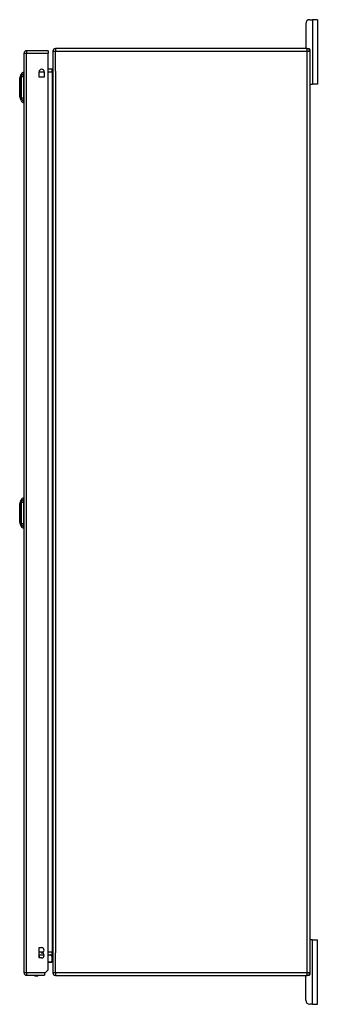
# Model space of a CAD drawing. Header units: inches. Extents: x 20 to 506, y 54 to 238.
# Tile 23 of 33: x 282 to 293, y 123 to 161. Entities that reach past the tile are written whole.
import ezdxf

# ---------------------------------------------------------------- set-up
doc = ezdxf.new("R2010")
doc.units = ezdxf.units.IN
doc.header["$MEASUREMENT"] = 0
doc.layers.add('Visible Edges(ANSI)', color=7, linetype='Continuous', lineweight=25)
doc.layers.add('Visible Tangent Edges(ANSI)', color=7, linetype='Continuous', lineweight=25)

msp = doc.modelspace()

# ---------------------------------------------------------------- linework, layer by layer
at = {"layer": 'Visible Edges(ANSI)'}
for p, q in [((292.654, 160.841), (292.654, 159.903)), ((292.81, 160.997), (292.916, 160.997)), ((293.104, 160.997), (292.916, 160.997)), ((293.104, 160.997), (293.104, 158.497)), ((281.692, 123.972), (281.692, 159.692)), ((282.626, 159.791), (281.791, 159.791)), ((282.626, 159.791), (282.626, 159.692)), ((282.626, 124.089), (282.626, 159.692)), ((282.811, 159.773), (282.811, 123.971)), ((292.712, 159.872), (282.91, 159.872)), ((292.712, 159.872), (292.78, 159.872)), ((292.811, 159.841), (292.811, 159.773)), ((292.811, 159.773), (292.811, 123.971)), ((281.521, 158.724), (281.583, 158.884)), ((281.676, 158.958), (281.676, 158.89)), ((281.676, 158.779), (281.676, 158.89)), ((281.676, 158.779), (281.676, 157.955)), ((282.274, 158.764), (282.274, 158.967)), ((282.477, 158.764), (282.274, 158.764)), ((282.477, 158.967), (282.477, 158.764)), ((282.78, 159.073), (282.626, 159.073)), ((292.842, 158.497), (292.811, 158.497)), ((292.842, 158.497), (292.916, 158.497)), ((293.104, 158.497), (292.916, 158.497)), ((281.583, 157.851), (281.521, 158.01)), ((281.676, 157.845), (281.676, 157.955)), ((281.676, 157.845), (281.676, 157.777)), ((281.521, 142.189), (281.583, 142.349)), ((281.676, 142.423), (281.676, 142.355)), ((281.676, 142.244), (281.676, 142.355)), ((281.676, 142.244), (281.676, 141.42)), ((281.583, 141.316), (281.521, 141.475)), ((281.676, 141.31), (281.676, 141.42)), ((281.676, 141.31), (281.676, 141.242)), ((292.811, 125.247), (292.842, 125.247)), ((292.916, 125.247), (292.842, 125.247)), ((292.916, 125.247), (293.104, 125.247)), ((293.104, 122.747), (293.104, 125.247)), ((282.281, 124.548), (282.281, 124.948)), ((282.281, 124.948), (282.376, 124.948)), ((282.376, 124.758), (282.376, 124.738)), ((282.281, 124.67), (282.467, 124.67)), ((282.376, 124.548), (282.281, 124.548)), ((282.626, 124.67), (282.78, 124.67)), ((282.761, 124.374), (282.626, 124.374)), ((282.736, 124.664), (282.775, 124.624)), ((282.781, 124.394), (282.781, 124.61)), ((282.509, 123.972), (282.492, 123.955)), ((282.492, 123.955), (282.492, 123.873)), ((282.626, 124.089), (282.509, 123.972)), ((292.811, 123.971), (292.811, 123.903)), ((281.791, 123.873), (282.492, 123.873)), ((282.91, 123.872), (292.712, 123.872)), ((292.654, 122.903), (292.654, 123.841)), ((292.78, 123.872), (292.712, 123.872)), ((292.916, 122.747), (292.81, 122.747)), ((292.916, 122.747), (293.104, 122.747))]:
    msp.add_line(p, q, dxfattribs=at)
at = {"layer": 'Visible Edges(ANSI)', "flags": 128}
for points in [[(281.521, 158.722), (281.521, 158.722), (281.521, 158.721), (281.521, 158.718), (281.521, 158.716), (281.521, 158.712), (281.521, 158.707), (281.521, 158.702), (281.521, 158.695), (281.521, 158.688), (281.521, 158.68), (281.521, 158.672), (281.521, 158.662), (281.521, 158.652), (281.521, 158.642), (281.521, 158.63), (281.521, 158.618), (281.521, 158.606), (281.521, 158.593), (281.521, 158.579), (281.521, 158.565), (281.521, 158.55), (281.521, 158.535), (281.521, 158.519), (281.521, 158.503), (281.521, 158.487), (281.521, 158.47), (281.521, 158.453), (281.521, 158.436), (281.521, 158.419), (281.521, 158.402), (281.521, 158.384), (281.521, 158.367), (281.521, 158.349), (281.521, 158.332), (281.521, 158.315), (281.521, 158.298), (281.521, 158.281), (281.521, 158.264), (281.521, 158.247), (281.521, 158.231), (281.521, 158.215), (281.521, 158.199), (281.521, 158.184), (281.521, 158.169), (281.521, 158.155), (281.521, 158.141), (281.521, 158.128), (281.521, 158.116), (281.521, 158.104), (281.521, 158.092), (281.521, 158.082), (281.521, 158.072), (281.521, 158.063), (281.521, 158.054), (281.521, 158.046), (281.521, 158.039), (281.521, 158.033), (281.521, 158.027), (281.521, 158.023), (281.521, 158.019), (281.521, 158.016), (281.521, 158.014), (281.521, 158.013), (281.521, 158.012)], [(281.521, 142.187), (281.521, 142.187), (281.521, 142.186), (281.521, 142.183), (281.521, 142.18), (281.521, 142.177), (281.521, 142.172), (281.521, 142.167), (281.521, 142.16), (281.521, 142.153), (281.521, 142.145), (281.521, 142.137), (281.521, 142.127), (281.521, 142.117), (281.521, 142.107), (281.521, 142.095), (281.521, 142.083), (281.521, 142.071), (281.521, 142.058), (281.521, 142.044), (281.521, 142.03), (281.521, 142.015), (281.521, 142), (281.521, 141.984), (281.521, 141.968), (281.521, 141.952), (281.521, 141.936), (281.521, 141.919), (281.521, 141.902), (281.521, 141.885), (281.521, 141.867), (281.521, 141.85), (281.521, 141.833), (281.521, 141.815), (281.521, 141.798), (281.521, 141.78), (281.521, 141.763), (281.521, 141.746), (281.521, 141.729), (281.521, 141.713), (281.521, 141.696), (281.521, 141.68), (281.521, 141.665), (281.521, 141.65), (281.521, 141.635), (281.521, 141.621), (281.521, 141.607), (281.521, 141.594), (281.521, 141.581), (281.521, 141.569), (281.521, 141.558), (281.521, 141.547), (281.521, 141.537), (281.521, 141.528), (281.521, 141.519), (281.521, 141.511), (281.521, 141.504), (281.521, 141.498), (281.521, 141.492), (281.521, 141.488), (281.521, 141.484), (281.521, 141.481), (281.521, 141.479), (281.521, 141.478), (281.521, 141.477)]]:
    msp.add_lwpolyline(points, dxfattribs=at)
at = {"layer": 'Visible Edges(ANSI)'}
for centre, radius, start, end in [((292.81, 160.841), 0.156, 90, 180), ((292.685, 159.903), 0.031, 180, 270), ((281.791, 159.692), 0.099, 90, 180), ((282.91, 159.773), 0.099, 90, 180), ((292.712, 159.773), 0.099, 0, 90), ((292.78, 159.841), 0.031, 0, 90), ((281.693, 158.841), 0.118, 98.6009, 158.7495), ((281.668, 158.899), 0.0394, 53.1301, 78.463), ((282.376, 158.967), 0.102, 0, 180), ((282.78, 159.104), 0.031, 270, 0), ((281.526, 158.722), 0.00492, 158.7495, 179.7912), ((292.842, 158.528), 0.031, 180, 270), ((281.526, 158.012), 0.00492, 180.2088, 201.2505), ((281.693, 157.893), 0.118, 201.2505, 261.3991), ((281.668, 157.836), 0.0394, 281.537, 306.8699), ((281.693, 142.306), 0.118, 98.6009, 158.7495), ((281.668, 142.364), 0.0394, 53.1301, 78.463), ((281.526, 142.187), 0.00492, 158.7495, 179.7912), ((281.526, 141.477), 0.00492, 180.2088, 201.2505), ((281.693, 141.358), 0.118, 201.2505, 261.3991), ((281.668, 141.301), 0.0394, 281.537, 306.8699), ((292.842, 125.216), 0.031, 90, 180), ((282.376, 124.853), 0.095, 270, 90), ((282.376, 124.643), 0.095, 270, 90), ((282.722, 124.65), 0.0197, 45, 90), ((282.761, 124.394), 0.0197, 270, 0), ((282.761, 124.61), 0.0197, 0, 45), ((282.78, 124.639), 0.031, 0, 90), ((281.791, 123.972), 0.099, 180, 270), ((282.91, 123.971), 0.099, 180, 270), ((292.712, 123.971), 0.099, 270, 0), ((282.169, 124.041), 0.187, 243.6372, 296.3628), ((292.685, 123.841), 0.031, 90, 180), ((292.78, 123.903), 0.031, 270, 0), ((292.81, 122.903), 0.156, 180, 270)]:
    msp.add_arc(centre, radius, start, end, dxfattribs=at)
at = {"layer": 'Visible Tangent Edges(ANSI)'}
for p, q in [((292.916, 160.997), (292.916, 158.497)), ((281.692, 159.692), (281.791, 159.692)), ((281.791, 159.791), (281.791, 159.692)), ((281.791, 159.692), (282.626, 159.692)), ((281.791, 123.972), (281.791, 159.692)), ((282.811, 159.773), (282.91, 159.773)), ((282.91, 159.872), (282.91, 159.773)), ((282.91, 159.773), (292.712, 159.773)), ((282.91, 158.998), (282.91, 159.773)), ((292.712, 159.773), (292.712, 159.872)), ((292.712, 159.773), (292.811, 159.773)), ((292.712, 123.971), (292.712, 159.773)), ((281.583, 158.884), (281.521, 158.724)), ((282.274, 158.974), (282.477, 158.974)), ((282.626, 158.974), (282.78, 158.974)), ((282.78, 158.974), (282.78, 159.073)), ((282.78, 158.974), (282.811, 158.974)), ((282.78, 158.974), (282.78, 124.769)), ((282.91, 158.998), (282.91, 124.746)), ((281.521, 141.832), (281.521, 141.832)), ((281.583, 141.832), (281.521, 141.832)), ((292.916, 122.747), (292.916, 125.247)), ((282.419, 124.769), (282.281, 124.769)), ((282.78, 124.769), (282.626, 124.769)), ((282.78, 124.769), (282.811, 124.769)), ((282.78, 124.67), (282.78, 124.769)), ((282.91, 123.971), (282.91, 124.746)), ((282.281, 124.65), (282.281, 124.67)), ((282.281, 124.65), (282.281, 124.548)), ((282.47, 124.65), (282.281, 124.65)), ((282.281, 124.65), (282.281, 124.65)), ((282.74, 124.65), (282.626, 124.65)), ((282.626, 124.394), (282.781, 124.394)), ((282.781, 124.61), (282.74, 124.65)), ((281.791, 123.972), (281.692, 123.972)), ((281.791, 123.972), (281.791, 123.873)), ((282.509, 123.972), (281.791, 123.972)), ((282.91, 123.971), (282.811, 123.971)), ((282.91, 123.971), (282.91, 123.872)), ((292.712, 123.971), (282.91, 123.971)), ((292.712, 123.872), (292.712, 123.971)), ((292.811, 123.971), (292.712, 123.971))]:
    msp.add_line(p, q, dxfattribs=at)
at = {"layer": 'Visible Tangent Edges(ANSI)', "flags": 128}
for points in [[(281.583, 158.884), (281.583, 158.884), (281.583, 158.883), (281.583, 158.883), (281.583, 158.882), (281.583, 158.88), (281.583, 158.879), (281.583, 158.877), (281.583, 158.875), (281.583, 158.873), (281.583, 158.87), (281.583, 158.867), (281.583, 158.864), (281.583, 158.861), (281.583, 158.858), (281.583, 158.854), (281.582, 158.85), (281.582, 158.846), (281.582, 158.841), (281.582, 158.836), (281.582, 158.831), (281.582, 158.826), (281.582, 158.821), (281.582, 158.815), (281.582, 158.807)], [(281.582, 158.807), (281.582, 158.806), (281.582, 158.804), (281.582, 158.803), (281.582, 158.801), (281.582, 158.8), (281.582, 158.798), (281.582, 158.796), (281.582, 158.794), (281.582, 158.792), (281.582, 158.79), (281.582, 158.788), (281.582, 158.786), (281.582, 158.784), (281.582, 158.782), (281.582, 158.779), (281.582, 158.777), (281.582, 158.774), (281.582, 158.772), (281.582, 158.769), (281.582, 158.767), (281.582, 158.764), (281.582, 158.761), (281.582, 158.759), (281.582, 158.756)], [(281.582, 158.756), (281.582, 158.722), (281.582, 158.691), (281.582, 158.66), (281.582, 158.628), (281.583, 158.596), (281.583, 158.564), (281.583, 158.531), (281.583, 158.499), (281.583, 158.466), (281.583, 158.433), (281.583, 158.4), (281.583, 158.367), (281.583, 158.334), (281.583, 158.301), (281.583, 158.268), (281.583, 158.235), (281.583, 158.203), (281.583, 158.17), (281.583, 158.138), (281.582, 158.106), (281.582, 158.075), (281.582, 158.043), (281.582, 158.012), (281.582, 157.979)], [(281.521, 158.642), (281.521, 158.648), (281.521, 158.655), (281.521, 158.66), (281.521, 158.666), (281.521, 158.672), (281.521, 158.677), (281.521, 158.682), (281.521, 158.687), (281.521, 158.691), (281.521, 158.695), (281.521, 158.699), (281.521, 158.703), (281.521, 158.706), (281.521, 158.709), (281.521, 158.712), (281.521, 158.715), (281.521, 158.717), (281.521, 158.719), (281.521, 158.72), (281.521, 158.722), (281.521, 158.723), (281.521, 158.723), (281.521, 158.724), (281.521, 158.724)], [(281.521, 158.595), (281.521, 158.597), (281.521, 158.599), (281.521, 158.601), (281.521, 158.603), (281.521, 158.605), (281.521, 158.607), (281.521, 158.609), (281.521, 158.611), (281.521, 158.613), (281.521, 158.615), (281.521, 158.617), (281.521, 158.619), (281.521, 158.621), (281.521, 158.623), (281.521, 158.625), (281.521, 158.627), (281.521, 158.629), (281.521, 158.631), (281.521, 158.633), (281.521, 158.635), (281.521, 158.636), (281.521, 158.638), (281.521, 158.64), (281.521, 158.642)], [(281.521, 158.14), (281.521, 158.156), (281.521, 158.173), (281.521, 158.19), (281.521, 158.208), (281.521, 158.227), (281.521, 158.246), (281.521, 158.266), (281.521, 158.286), (281.521, 158.306), (281.521, 158.326), (281.521, 158.347), (281.521, 158.367), (281.521, 158.388), (281.521, 158.408), (281.521, 158.429), (281.521, 158.449), (281.521, 158.469), (281.521, 158.488), (281.521, 158.507), (281.521, 158.526), (281.521, 158.544), (281.521, 158.562), (281.521, 158.579), (281.521, 158.595)], [(281.521, 158.093), (281.521, 158.094), (281.521, 158.096), (281.521, 158.098), (281.521, 158.1), (281.521, 158.102), (281.521, 158.104), (281.521, 158.105), (281.521, 158.107), (281.521, 158.109), (281.521, 158.111), (281.521, 158.113), (281.521, 158.115), (281.521, 158.117), (281.521, 158.119), (281.521, 158.121), (281.521, 158.123), (281.521, 158.125), (281.521, 158.127), (281.521, 158.129), (281.521, 158.131), (281.521, 158.133), (281.521, 158.135), (281.521, 158.138), (281.521, 158.14)], [(281.521, 158.01), (281.521, 158.01), (281.521, 158.011), (281.521, 158.012), (281.521, 158.013), (281.521, 158.014), (281.521, 158.016), (281.521, 158.018), (281.521, 158.02), (281.521, 158.022), (281.521, 158.025), (281.521, 158.028), (281.521, 158.032), (281.521, 158.035), (281.521, 158.039), (281.521, 158.043), (281.521, 158.048), (281.521, 158.053), (281.521, 158.058), (281.521, 158.063), (281.521, 158.068), (281.521, 158.074), (281.521, 158.08), (281.521, 158.086), (281.521, 158.093)], [(281.582, 157.979), (281.582, 157.976), (281.582, 157.973), (281.582, 157.97), (281.582, 157.968), (281.582, 157.965), (281.582, 157.963), (281.582, 157.96), (281.582, 157.958), (281.582, 157.955), (281.582, 157.953), (281.582, 157.951), (281.582, 157.949), (281.582, 157.946), (281.582, 157.944), (281.582, 157.942), (281.582, 157.94), (281.582, 157.938), (281.582, 157.937), (281.582, 157.935), (281.582, 157.933), (281.582, 157.932), (281.582, 157.93), (281.582, 157.929), (281.582, 157.927)], [(281.582, 157.927), (281.582, 157.919), (281.582, 157.913), (281.582, 157.908), (281.582, 157.903), (281.582, 157.898), (281.582, 157.893), (281.582, 157.889), (281.582, 157.885), (281.583, 157.881), (281.583, 157.877), (281.583, 157.873), (281.583, 157.87), (281.583, 157.867), (281.583, 157.864), (281.583, 157.862), (281.583, 157.859), (281.583, 157.857), (281.583, 157.856), (281.583, 157.854), (281.583, 157.853), (281.583, 157.852), (281.583, 157.851), (281.583, 157.851), (281.583, 157.851)], [(281.583, 142.349), (281.583, 142.349), (281.583, 142.348), (281.583, 142.348), (281.583, 142.347), (281.583, 142.345), (281.583, 142.344), (281.583, 142.342), (281.583, 142.34), (281.583, 142.338), (281.583, 142.335), (281.583, 142.333), (281.583, 142.329), (281.583, 142.326), (281.583, 142.323), (281.583, 142.319), (281.582, 142.315), (281.582, 142.311), (281.582, 142.306), (281.582, 142.301), (281.582, 142.296), (281.582, 142.291), (281.582, 142.286), (281.582, 142.28), (281.582, 142.272)], [(281.521, 142.107), (281.521, 142.113), (281.521, 142.119), (281.521, 142.125), (281.521, 142.131), (281.521, 142.137), (281.521, 142.142), (281.521, 142.147), (281.521, 142.152), (281.521, 142.156), (281.521, 142.16), (281.521, 142.164), (281.521, 142.168), (281.521, 142.171), (281.521, 142.174), (281.521, 142.177), (281.521, 142.18), (281.521, 142.182), (281.521, 142.184), (281.521, 142.185), (281.521, 142.187), (281.521, 142.188), (281.521, 142.188), (281.521, 142.189), (281.521, 142.189)], [(281.521, 142.06), (281.521, 142.062), (281.521, 142.064), (281.521, 142.066), (281.521, 142.068), (281.521, 142.07), (281.521, 142.072), (281.521, 142.074), (281.521, 142.076), (281.521, 142.078), (281.521, 142.08), (281.521, 142.082), (281.521, 142.084), (281.521, 142.086), (281.521, 142.088), (281.521, 142.09), (281.521, 142.092), (281.521, 142.094), (281.521, 142.096), (281.521, 142.098), (281.521, 142.1), (281.521, 142.101), (281.521, 142.103), (281.521, 142.105), (281.521, 142.107)], [(281.521, 141.832), (281.521, 141.842), (281.521, 141.853), (281.521, 141.863), (281.521, 141.873), (281.521, 141.883), (281.521, 141.894), (281.521, 141.904), (281.521, 141.914), (281.521, 141.924), (281.521, 141.934), (281.521, 141.944), (281.521, 141.953), (281.521, 141.963), (281.521, 141.972), (281.521, 141.982), (281.521, 141.991), (281.521, 142), (281.521, 142.009), (281.521, 142.018), (281.521, 142.027), (281.521, 142.035), (281.521, 142.044), (281.521, 142.052), (281.521, 142.06)], [(281.582, 142.272), (281.582, 142.271), (281.582, 142.271), (281.582, 142.27), (281.582, 142.269), (281.582, 142.269), (281.582, 142.268), (281.582, 142.267), (281.582, 142.266), (281.582, 142.265), (281.582, 142.265), (281.582, 142.264), (281.582, 142.263), (281.582, 142.262), (281.582, 142.261), (281.582, 142.26), (281.582, 142.259), (281.582, 142.258), (281.582, 142.257), (281.582, 142.256), (281.582, 142.255), (281.582, 142.254), (281.582, 142.253), (281.582, 142.252), (281.582, 142.251)], [(281.582, 142.251), (281.582, 142.25), (281.582, 142.249), (281.582, 142.248), (281.582, 142.246), (281.582, 142.245), (281.582, 142.244), (281.582, 142.243), (281.582, 142.242), (281.582, 142.241), (281.582, 142.239), (281.582, 142.238), (281.582, 142.237), (281.582, 142.236), (281.582, 142.234), (281.582, 142.233), (281.582, 142.232), (281.582, 142.23), (281.582, 142.229), (281.582, 142.228), (281.582, 142.226), (281.582, 142.225), (281.582, 142.224), (281.582, 142.222), (281.582, 142.221)], [(281.582, 142.221), (281.582, 142.203), (281.582, 142.187), (281.582, 142.172), (281.582, 142.156), (281.582, 142.141), (281.582, 142.125), (281.582, 142.109), (281.582, 142.093), (281.583, 142.077), (281.583, 142.061), (281.583, 142.045), (281.583, 142.029), (281.583, 142.013), (281.583, 141.996), (281.583, 141.98), (281.583, 141.964), (281.583, 141.947), (281.583, 141.931), (281.583, 141.915), (281.583, 141.898), (281.583, 141.882), (281.583, 141.865), (281.583, 141.849), (281.583, 141.832)], [(281.521, 141.605), (281.521, 141.613), (281.521, 141.621), (281.521, 141.629), (281.521, 141.638), (281.521, 141.647), (281.521, 141.655), (281.521, 141.664), (281.521, 141.674), (281.521, 141.683), (281.521, 141.692), (281.521, 141.702), (281.521, 141.711), (281.521, 141.721), (281.521, 141.731), (281.521, 141.741), (281.521, 141.751), (281.521, 141.761), (281.521, 141.771), (281.521, 141.781), (281.521, 141.791), (281.521, 141.801), (281.521, 141.812), (281.521, 141.822), (281.521, 141.832)], [(281.521, 141.558), (281.521, 141.559), (281.521, 141.561), (281.521, 141.563), (281.521, 141.565), (281.521, 141.567), (281.521, 141.569), (281.521, 141.57), (281.521, 141.572), (281.521, 141.574), (281.521, 141.576), (281.521, 141.578), (281.521, 141.58), (281.521, 141.582), (281.521, 141.584), (281.521, 141.586), (281.521, 141.588), (281.521, 141.59), (281.521, 141.592), (281.521, 141.594), (281.521, 141.596), (281.521, 141.598), (281.521, 141.6), (281.521, 141.603), (281.521, 141.605)], [(281.521, 141.475), (281.521, 141.475), (281.521, 141.476), (281.521, 141.477), (281.521, 141.478), (281.521, 141.479), (281.521, 141.481), (281.521, 141.483), (281.521, 141.485), (281.521, 141.487), (281.521, 141.49), (281.521, 141.493), (281.521, 141.497), (281.521, 141.5), (281.521, 141.504), (281.521, 141.508), (281.521, 141.513), (281.521, 141.518), (281.521, 141.523), (281.521, 141.528), (281.521, 141.533), (281.521, 141.539), (281.521, 141.545), (281.521, 141.551), (281.521, 141.558)], [(281.583, 141.832), (281.583, 141.816), (281.583, 141.799), (281.583, 141.783), (281.583, 141.766), (281.583, 141.75), (281.583, 141.733), (281.583, 141.717), (281.583, 141.7), (281.583, 141.684), (281.583, 141.668), (281.583, 141.652), (281.583, 141.635), (281.583, 141.619), (281.583, 141.603), (281.583, 141.587), (281.582, 141.571), (281.582, 141.555), (281.582, 141.54), (281.582, 141.524), (281.582, 141.508), (281.582, 141.493), (281.582, 141.477), (281.582, 141.462), (281.582, 141.444)], [(281.582, 141.444), (281.582, 141.441), (281.582, 141.438), (281.582, 141.435), (281.582, 141.433), (281.582, 141.43), (281.582, 141.428), (281.582, 141.425), (281.582, 141.423), (281.582, 141.42), (281.582, 141.418), (281.582, 141.416), (281.582, 141.414), (281.582, 141.411), (281.582, 141.409), (281.582, 141.407), (281.582, 141.405), (281.582, 141.403), (281.582, 141.402), (281.582, 141.4), (281.582, 141.398), (281.582, 141.397), (281.582, 141.395), (281.582, 141.394), (281.582, 141.392)], [(281.582, 141.392), (281.582, 141.384), (281.582, 141.378), (281.582, 141.373), (281.582, 141.368), (281.582, 141.363), (281.582, 141.358), (281.582, 141.354), (281.582, 141.35), (281.583, 141.346), (281.583, 141.342), (281.583, 141.338), (281.583, 141.335), (281.583, 141.332), (281.583, 141.329), (281.583, 141.327), (281.583, 141.324), (281.583, 141.322), (281.583, 141.321), (281.583, 141.319), (281.583, 141.318), (281.583, 141.317), (281.583, 141.316), (281.583, 141.316), (281.583, 141.316)]]:
    msp.add_lwpolyline(points, dxfattribs=at)
at = {"layer": 'Visible Tangent Edges(ANSI)'}
msp.add_arc((281.526, 158.722), 0.00492, 158.7495, 179.7912, dxfattribs=at)
for centre, major_axis, ratio, start_param, end_param in [((281.696, 158.779), (-0.117, -0.016), 0.948273, 4.754759, 5.892029), ((281.696, 158.742), (-0.118, 0.005), 0.314585, 4.896593, 6.033863), ((281.696, 157.993), (-0.118, -0.005), 0.314585, 0.249322, 1.386592), ((281.696, 157.955), (-0.117, 0.016), 0.948273, 0.391156, 1.528426), ((281.696, 142.244), (-0.117, -0.016), 0.948273, 4.754759, 5.892029), ((281.696, 142.207), (-0.118, 0.005), 0.314585, 4.896593, 6.033863), ((281.696, 141.458), (-0.118, -0.005), 0.314585, 0.249322, 1.386592), ((281.696, 141.42), (-0.117, 0.016), 0.948273, 0.391156, 1.528426), ((282.722, 124.65), (0, 0.0197), 0.91745, 4.712389, 6.283185), ((282.722, 124.65), (0.0139, 0.0139), 0.852462, 5.41831, 6.283185)]:
    msp.add_ellipse(centre, major_axis=major_axis, ratio=ratio, start_param=start_param, end_param=end_param, dxfattribs=at)

doc.saveas('drawing.dxf')
